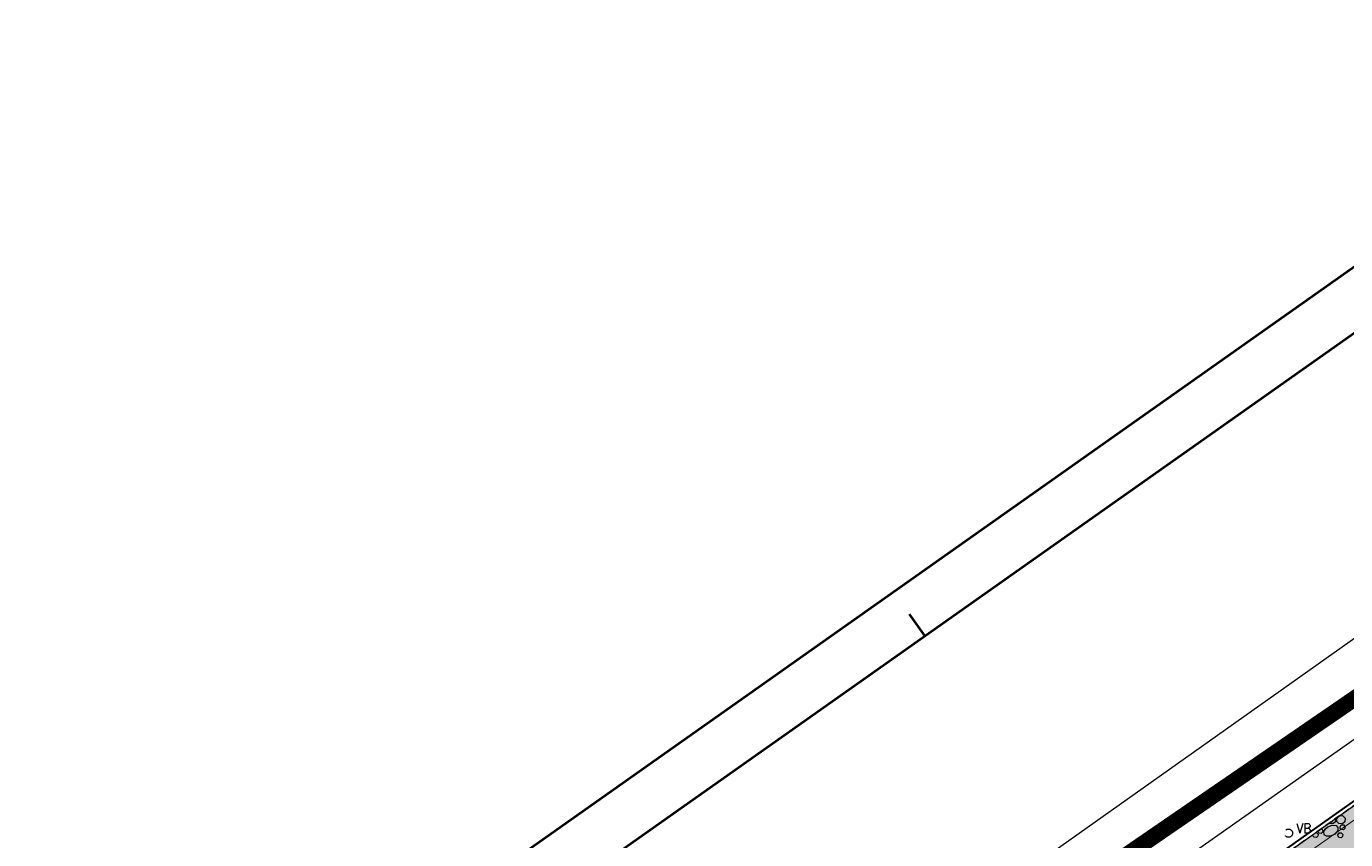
# Model space of a CAD drawing. Header units: metres. Extents: x 148425 to 149111, y 486065 to 486671.
# Tile 47 of 81: x 148603 to 148724, y 486466 to 486541. Entities that reach past the tile are written whole.
import ezdxf

# ---------------------------------------------------------------- set-up
doc = ezdxf.new("R2010")
doc.units = ezdxf.units.M
doc.header["$MEASUREMENT"] = 0
doc.linetypes.add('1-3 (0.10)', pattern=[4, 1, -3])
doc.linetypes.add('DGN Style 2', pattern=[1, 0.6, -0.4])
for name, color, linetype, lineweight in [('BWR-nieuw-belijning-1-3 streep dik 100', 51, '1-3 (0.10)', 0), ('BWR-verw-drain ø 80', 60, 'drainagew', 30), ('BWR-verw-situatie', 214, 'DGN Style 2', 13), ('TOP-L-topo objecten vlak', 7, 'Continuous', 0), ('WVB-alg-onderhoek', 7, 'Continuous', 30), ('WVB-alg-werkgrens', 6, 'Continuous', 53), ('WVB-pen-dik 013', 1, 'Continuous', 0), ('WVB-raster-20%', 254, 'Continuous', 30)]:
    doc.layers.add(name, color=color, linetype=linetype, lineweight=lineweight)
doc.styles.add('Style-STANDARD', font='STANDARD.shx')
doc.styles.add('Style-WORKING', font='WORKING.shx')
doc.linetypes.add('drainagew', pattern='A,2.1,["V",Style-WORKING,S=0.700002,R=0,X=-0.228,Y=-0.367],2.9,-0.32,0.02,-0.32,0.4,-0.32,0.05,-0.32', length=6.75)

# ---------------------------------------------------------------- blocks, each defined once
blk = doc.blocks.new('14_1')
at = {"color": 0, "linetype": 'ByBlock', "lineweight": -2}
blk.add_circle((0, 0), 0.25, dxfattribs=at)
at = {"color": 0, "linetype": 'ByBlock', "lineweight": -2, "style": 'Style-STANDARD'}
blk.add_text('VB', height=0.6, dxfattribs=at).set_placement((0.483, 0))

msp = doc.modelspace()

# ---------------------------------------------------------------- hatches: boundary and pattern name
at = {"layer": 'WVB-raster-20%', "linetype": 'Continuous', "lineweight": 0, "extrusion": (0, 0, -1)}
msp.add_hatch(color=256, dxfattribs=at).paths.add_polyline_path([(-148723.26, 486459.62), (-148646.86, 486405.51), (-148624.39, 486389.62), (-148595.94, 486369.45), (-148586.71, 486362.91), (-148578.58, 486357.14), (-148574.73, 486362.6), (-148582.89, 486368.37), (-148585.31, 486370.08), (-148594.02, 486376.24), (-148619.86, 486394.5), (-148643.01, 486410.89), (-148714.11, 486461.23), (-148776.15, 486505.14), (-148779.98, 486499.69)], flags=0)

# ---------------------------------------------------------------- linework, layer by layer
at = {"layer": 'BWR-nieuw-belijning-1-3 streep dik 100', "color": 7, "const_width": 0.1, "flags": 128}
msp.add_lwpolyline([(148785.01, 486510.07), (148583.53, 486367.46)], dxfattribs=at)
at = {"layer": 'BWR-verw-drain ø 80', "linetype": 'drainagew', "ltscale": 2.5, "flags": 128}
msp.add_lwpolyline([(148591.94, 486375.24), (148606.48, 486385.53), (148659.79, 486423.23), (148687.48, 486442.81), (148740.13, 486480.05), (148771.2, 486502.02), (148807, 486527.35), (148824.55, 486539.76), (148843.43, 486553.14)], dxfattribs=at)
at = {"layer": 'BWR-verw-situatie', "flags": 128}
msp.add_lwpolyline([(148776.15, 486505.14), (148714.11, 486461.23), (148663.16, 486425.16)], dxfattribs=at)
at = {"layer": 'TOP-L-topo objecten vlak', "color": 7, "linetype": 'Continuous', "lineweight": 0}
for p, q in [((148940.02, 486670.51), (148425.36, 486307.16)), ((148940.02, 486670.51), (148425.36, 486307.16)), ((148940.02, 486670.51), (148425.36, 486307.16)), ((148684.13, 486486.79), (148685.58, 486484.75)), ((148684.13, 486486.79), (148685.58, 486484.75)), ((148684.13, 486486.79), (148685.58, 486484.75))]:
    msp.add_line(p, q, dxfattribs=at)
at = {"layer": 'TOP-L-topo objecten vlak', "color": 7, "linetype": 'Continuous', "lineweight": 0, "flags": 128}
for points in [[(148808.27, 486543.42), (148781.7, 486524.54), (148740.07, 486495.03), (148695.93, 486463.73), (148688.99, 486458.2), (148678.78, 486451.7), (148659.57, 486437.88), (148652.23, 486434.85), (148640.34, 486430.21), (148639.21, 486429.7), (148638.14, 486429.08), (148637.14, 486428.35), (148636.27, 486427.65), (148629.46, 486422.18), (148606.78, 486406.46), (148606.45, 486406.21), (148606.15, 486405.93), (148605.87, 486405.64), (148605.62, 486405.32), (148605.39, 486404.97), (148605.2, 486404.62), (148605.04, 486404.24), (148604.73, 486403.46), (148602.22, 486396.97)], [(148561.57, 486359.01), (148606.96, 486391.28), (148607.13, 486391.41), (148607.29, 486391.56), (148607.43, 486391.72), (148607.56, 486391.9), (148607.67, 486392.09), (148607.76, 486392.29), (148608.4, 486393.85), (148611.37, 486401.15), (148636.68, 486419.08), (148642.66, 486423.59), (148663.56, 486431.46), (148707.94, 486463.07), (148772.72, 486508.67), (148817.27, 486540.29)]]:
    msp.add_lwpolyline(points, dxfattribs=at)
at = {"layer": 'WVB-alg-onderhoek', "lineweight": 40, "ltscale": 500}
for p, q in [((148940.02, 486670.51), (148425.36, 486307.16)), ((148684.13, 486486.79), (148685.58, 486484.75))]:
    msp.add_line(p, q, dxfattribs=at)
at = {"layer": 'WVB-alg-onderhoek', "lineweight": 40, "flags": 128}
msp.add_lwpolyline([(148601.94, 486074.39), (149104.35, 486429.09), (148938.82, 486663.54), (148436.41, 486308.84)], close=True, dxfattribs=at)
msp.add_lwpolyline([(148601.94, 486074.39), (149104.35, 486429.09), (148938.82, 486663.54), (148436.41, 486308.84)], close=True, dxfattribs=at)
msp.add_lwpolyline([(148601.94, 486074.39), (149104.35, 486429.09), (148938.82, 486663.54), (148436.41, 486308.84)], close=True, dxfattribs=at)
at = {"layer": 'WVB-alg-onderhoek', "lineweight": 40, "ltscale": 500}
msp.add_3dface([(148601.94, 486074.39), (149104.35, 486429.09), (148938.82, 486663.54), (148436.41, 486308.84)], dxfattribs=at)
at = {"layer": 'WVB-alg-werkgrens', "linetype": 'Continuous', "ltscale": 2.5, "const_width": 1.5, "flags": 128}
msp.add_lwpolyline([(148933.42, 486497.81), (148874.41, 486581.38), (148538.89, 486351.02), (148526.85, 486327.91), (148530.99, 486325.23), (148531.11, 486326.82), (148532.71, 486327.69), (148532.63, 486326.16), (148530.99, 486325.23), (148539.25, 486319.88), (148535.44, 486309.43), (148532.52, 486299.18), (148531.73, 486286.9), (148532.07, 486275.41), (148533.05, 486268.79), (148534.13, 486264.38), (148536.12, 486258.31), (148550.85, 486226.66)], close=True, dxfattribs=at)
at = {"layer": 'WVB-pen-dik 013'}
msp.add_line((148723.61, 486467.84), (148723.77, 486468.06), dxfattribs=at)
at = {"layer": 'WVB-pen-dik 013', "flags": 128}
for points in [[(148723.88, 486468.14), (148724.16, 486468.16), (148724.39, 486467.92), (148724.35, 486467.58), (148724.15, 486467.41), (148723.82, 486467.43), (148723.66, 486467.58), (148723.61, 486467.84)], [(148722.2, 486466.95), (148722.32, 486466.82), (148722.3, 486466.62), (148722.18, 486466.51), (148721.98, 486466.53), (148721.89, 486466.62), (148721.87, 486466.72)], [(148722.79, 486467.12), (148723.19, 486467.28), (148723.55, 486467.25), (148723.72, 486467.08), (148723.71, 486466.79), (148723.45, 486466.46), (148723.05, 486466.26), (148722.67, 486466.25), (148722.45, 486466.4), (148722.44, 486466.71), (148722.61, 486466.98), (148722.81, 486467.13)], [(148723.52, 486467.89), (148723.49, 486467.59), (148723.28, 486467.42), (148722.95, 486467.44), (148722.93, 486467.47)], [(148723.92, 486467.12), (148724.04, 486467.3), (148724.24, 486467.31), (148724.38, 486467.16), (148724.36, 486466.96), (148724.24, 486466.86), (148724.04, 486466.87), (148723.94, 486466.96), (148723.92, 486467.12)], [(148721.7, 486466.6), (148721.75, 486466.6), (148721.89, 486466.46), (148721.87, 486466.25), (148721.74, 486466.15), (148721.54, 486466.17), (148721.45, 486466.26), (148721.42, 486466.4)], [(148723.72, 486466.38), (148723.84, 486466.56), (148724.04, 486466.57), (148724.18, 486466.42), (148724.16, 486466.22), (148724.04, 486466.11), (148723.84, 486466.13), (148723.75, 486466.22), (148723.72, 486466.38)]]:
    msp.add_lwpolyline(points, dxfattribs=at)
at = {"layer": 'WVB-raster-20%', "linetype": 'Continuous', "lineweight": 0, "flags": 128}
msp.add_lwpolyline([(148723.26, 486459.62), (148646.86, 486405.51), (148624.39, 486389.62), (148595.94, 486369.45), (148586.71, 486362.91), (148578.58, 486357.14), (148574.73, 486362.6), (148582.89, 486368.37), (148585.31, 486370.08), (148594.02, 486376.24), (148619.86, 486394.5), (148643.01, 486410.89), (148714.11, 486461.23), (148776.15, 486505.14), (148779.98, 486499.69)], close=True, dxfattribs=at)

# ---------------------------------------------------------------- block references
at = {"layer": 'BWR-verw-situatie', "xscale": 1.5, "yscale": 1.5, "zscale": 1.5}
msp.add_blockref('14_1', (148719.16, 486466.54), dxfattribs=at)

doc.saveas('drawing.dxf')
